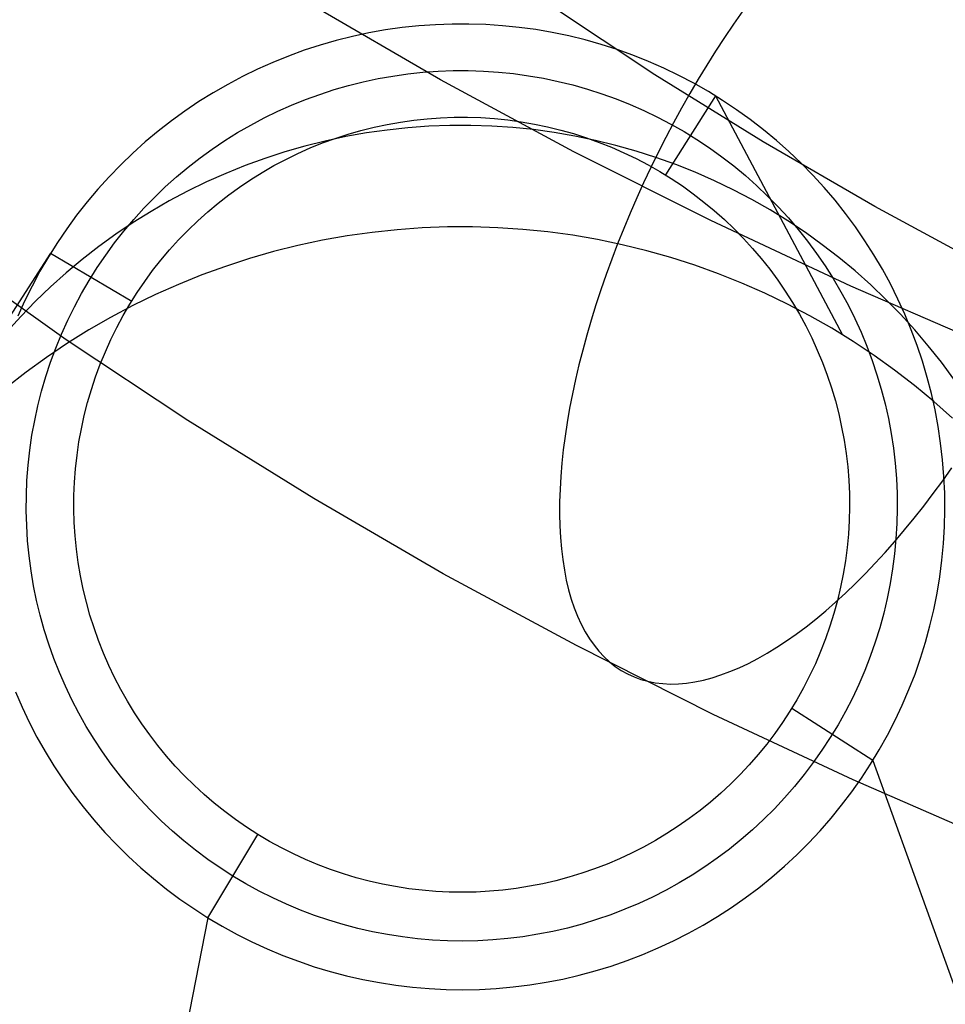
# Model space of a CAD drawing. Header units: millimetres. Extents: x 119 to 175.9, y -203.1 to -153.8.
# Tile 29 of 256: x 130.1 to 132, y -197.6 to -195.6. Entities that reach past the tile are written whole.
import ezdxf

# ---------------------------------------------------------------- set-up
doc = ezdxf.new("R2010")
doc.units = ezdxf.units.MM
doc.header["$MEASUREMENT"] = 0
doc.layers.add('Layer 01', color=5, linetype='Continuous', true_color=0x0000ff)

msp = doc.modelspace()

# ---------------------------------------------------------------- linework, layer by layer
at = {"layer": 'Layer 01'}
for p, q in [((130.9299, -195.6866, 22.1323), (130.6659, -195.5337, 22.294)), ((131.3657, -195.6764, 24.1549), (131.1519, -195.5342, 24.3052)), ((131.545, -195.5465, 21.9499), (131.5263, -195.5734, 21.9401)), ((130.9194, -195.5745, -9.4626), (130.8853, -195.5769, -9.4626)), ((130.9535, -195.5732, -9.4626), (130.9194, -195.5745, -9.4626)), ((130.9876, -195.5731, -9.4626), (130.9535, -195.5732, -9.4626)), ((131.0218, -195.5742, -9.4626), (130.9876, -195.5731, -9.4626)), ((131.0558, -195.5765, -9.4626), (131.0218, -195.5742, -9.4626)), ((131.5263, -195.5734, 21.9401), (131.5079, -195.6007, 21.9314)), ((130.7839, -195.5913, -9.4629), (130.7505, -195.5984, -9.4631)), ((130.8176, -195.5853, -9.4628), (130.7839, -195.5913, -9.4629)), ((130.8514, -195.5805, -9.4627), (130.8176, -195.5853, -9.4628)), ((130.8853, -195.5769, -9.4626), (130.8514, -195.5805, -9.4627)), ((131.0898, -195.58, -9.4627), (131.0558, -195.5765, -9.4626)), ((131.1236, -195.5846, -9.4628), (131.0898, -195.58, -9.4627)), ((131.1573, -195.5905, -9.4629), (131.1236, -195.5846, -9.4628)), ((131.1907, -195.5974, -9.4631), (131.1573, -195.5905, -9.4629)), ((130.7174, -195.6067, -9.4633), (130.6846, -195.6162, -9.4635)), ((130.7505, -195.5984, -9.4631), (130.7174, -195.6067, -9.4633)), ((131.2239, -195.6056, -9.4633), (131.1907, -195.5974, -9.4631)), ((131.2567, -195.6149, -9.4635), (131.2239, -195.6056, -9.4633)), ((131.2892, -195.6253, -9.4637), (131.2567, -195.6149, -9.4635)), ((131.5079, -195.6007, 21.9314), (131.4897, -195.6286, 21.9236)), ((130.6521, -195.6267, -9.4637), (130.6201, -195.6384, -9.464)), ((130.6846, -195.6162, -9.4635), (130.6521, -195.6267, -9.4637)), ((131.3214, -195.6368, -9.4639), (131.2892, -195.6253, -9.4637)), ((131.4897, -195.6286, 21.9236), (131.4719, -195.657, 21.917)), ((130.5884, -195.6512, -9.4642), (130.5572, -195.6651, -9.4645)), ((130.6201, -195.6384, -9.464), (130.5884, -195.6512, -9.4642)), ((131.3531, -195.6495, -9.4642), (131.3214, -195.6368, -9.4639)), ((131.3843, -195.6632, -9.4645), (131.3531, -195.6495, -9.4642)), ((130.5572, -195.6651, -9.4645), (130.5265, -195.6801, -9.4649)), ((130.8329, -195.6791, -9.5632), (130.8634, -195.6747, -9.5631)), ((130.8634, -195.6747, -9.5631), (130.894, -195.6715, -9.5631)), ((130.894, -195.6715, -9.5631), (130.9246, -195.6692, -9.563)), ((130.9246, -195.6692, -9.563), (130.9554, -195.6681, -9.563)), ((130.9554, -195.6681, -9.563), (130.9862, -195.668, -9.563)), ((130.9862, -195.668, -9.563), (131.0169, -195.669, -9.563)), ((131.0169, -195.669, -9.563), (131.0476, -195.6711, -9.5631)), ((131.0476, -195.6711, -9.5631), (131.0783, -195.6742, -9.5631)), ((131.0783, -195.6742, -9.5631), (131.1087, -195.6784, -9.5632)), ((131.4151, -195.678, -9.4648), (131.3843, -195.6632, -9.4645)), ((131.4719, -195.657, 21.917), (131.4544, -195.6857, 21.9113)), ((130.5265, -195.6801, -9.4649), (130.4964, -195.6961, -9.4652)), ((130.7426, -195.6983, -9.5636), (130.7725, -195.6909, -9.5635)), ((130.7725, -195.6909, -9.5635), (130.8026, -195.6844, -9.5633)), ((130.8026, -195.6844, -9.5633), (130.8329, -195.6791, -9.5632)), ((131.2013, -195.8333, 21.9773), (130.9299, -195.6866, 22.1323)), ((131.1087, -195.6784, -9.5632), (131.1391, -195.6837, -9.5633)), ((131.1391, -195.6837, -9.5633), (131.1692, -195.69, -9.5635)), ((131.1692, -195.69, -9.5635), (131.1991, -195.6973, -9.5636)), ((131.5864, -195.8134, 24.0101), (131.3657, -195.6764, 24.1549)), ((131.4453, -195.6939, -9.4652), (131.4151, -195.678, -9.4648)), ((131.4544, -195.6857, 21.9113), (131.4373, -195.7149, 21.9068)), ((131.475, -195.7108, -9.4655), (131.4453, -195.6939, -9.4652)), ((130.4668, -195.7131, -9.4656), (130.4378, -195.7312, -9.466)), ((130.4964, -195.6961, -9.4652), (130.4668, -195.7131, -9.4656)), ((130.6838, -195.7164, -9.564), (130.7131, -195.7068, -9.5638)), ((130.7131, -195.7068, -9.5638), (130.7426, -195.6983, -9.5636)), ((131.1991, -195.6973, -9.5636), (131.2287, -195.7057, -9.5638)), ((131.2287, -195.7057, -9.5638), (131.258, -195.715, -9.564)), ((131.258, -195.715, -9.564), (131.287, -195.7254, -9.5642)), ((131.4373, -195.7149, 21.9068), (131.4205, -195.7445, 21.9033)), ((131.504, -195.7287, -9.4659), (131.475, -195.7108, -9.4655)), ((130.4378, -195.7312, -9.466), (130.4095, -195.7503, -9.4664)), ((130.6263, -195.7384, -9.5645), (130.6549, -195.7269, -9.5643)), ((130.6549, -195.7269, -9.5643), (130.6838, -195.7164, -9.564)), ((131.287, -195.7254, -9.5642), (131.3156, -195.7368, -9.5645)), ((131.4896, -195.7196, -9.4657), (131.3876, -195.8806, -9.666)), ((131.4896, -195.7196, -9.4657), (131.748, -196.2061, 32.4373)), ((131.5324, -195.7477, -9.4663), (131.504, -195.7287, -9.4659)), ((130.4095, -195.7503, -9.4664), (130.3818, -195.7703, -9.4668)), ((130.5706, -195.7644, -9.5651), (130.5982, -195.7509, -9.5648)), ((130.5982, -195.7509, -9.5648), (130.6263, -195.7384, -9.5645)), ((131.3156, -195.7368, -9.5645), (131.3437, -195.7492, -9.5647)), ((131.3437, -195.7492, -9.5647), (131.3714, -195.7626, -9.565)), ((131.4205, -195.7445, 21.9033), (131.4042, -195.7744, 21.9008)), ((131.5602, -195.7676, -9.4668), (131.5324, -195.7477, -9.4663)), ((130.3818, -195.7703, -9.4668), (130.3549, -195.7913, -9.4673)), ((130.5434, -195.7789, -9.5654), (130.5706, -195.7644, -9.5651)), ((130.8212, -195.7776, -9.6637), (130.8482, -195.7728, -9.6636)), ((130.8482, -195.7728, -9.6636), (130.8753, -195.7689, -9.6636)), ((130.8753, -195.7689, -9.6636), (130.9026, -195.766, -9.6635)), ((130.9026, -195.766, -9.6635), (130.9299, -195.764, -9.6635)), ((130.9299, -195.764, -9.6635), (130.9573, -195.763, -9.6634)), ((130.9573, -195.763, -9.6634), (130.9847, -195.763, -9.6634)), ((130.9847, -195.763, -9.6634), (131.0121, -195.7638, -9.6635)), ((131.0121, -195.7638, -9.6635), (131.0394, -195.7657, -9.6635)), ((131.0394, -195.7657, -9.6635), (131.0667, -195.7685, -9.6636)), ((131.0667, -195.7685, -9.6636), (131.0939, -195.7722, -9.6636)), ((131.0939, -195.7722, -9.6636), (131.1209, -195.7769, -9.6637)), ((131.3714, -195.7626, -9.565), (131.3987, -195.7769, -9.5653)), ((131.4042, -195.7744, 21.9008), (131.3883, -195.8045, 21.8994)), ((131.5872, -195.7884, -9.4672), (131.5602, -195.7676, -9.4668)), ((130.3549, -195.7913, -9.4673), (130.3287, -195.8132, -9.4677)), ((130.4906, -195.8105, -9.5661), (130.5167, -195.7942, -9.5657)), ((130.5167, -195.7942, -9.5657), (130.5434, -195.7789, -9.5654)), ((130.7787, -195.795, 11.4894), (130.7367, -195.8024, 11.4892)), ((130.7415, -195.7975, -9.6642), (130.7678, -195.7899, -9.664)), ((130.7678, -195.7899, -9.664), (130.7944, -195.7833, -9.6639)), ((130.821, -195.789, 11.4895), (130.7787, -195.795, 11.4894)), ((130.7944, -195.7833, -9.6639), (130.8212, -195.7776, -9.6637)), ((130.8634, -195.7844, 11.4896), (130.821, -195.789, 11.4895)), ((130.906, -195.7814, 11.4897), (130.8634, -195.7844, 11.4896)), ((130.9487, -195.7798, 11.4897), (130.906, -195.7814, 11.4897)), ((130.9913, -195.7797, 11.4897), (130.9487, -195.7798, 11.4897)), ((131.034, -195.7811, 11.4897), (130.9913, -195.7797, 11.4897)), ((131.0766, -195.7839, 11.4896), (131.034, -195.7811, 11.4897)), ((131.119, -195.7883, 11.4895), (131.0766, -195.7839, 11.4896)), ((131.1613, -195.7941, 11.4894), (131.119, -195.7883, 11.4895)), ((131.1209, -195.7769, -9.6637), (131.1477, -195.7825, -9.6639)), ((131.1477, -195.7825, -9.6639), (131.1743, -195.789, -9.664)), ((131.2034, -195.8014, 11.4893), (131.1613, -195.7941, 11.4894)), ((131.1743, -195.789, -9.664), (131.2007, -195.7964, -9.6642)), ((131.3987, -195.7769, -9.5653), (131.4254, -195.7921, -9.5657)), ((131.4254, -195.7921, -9.5657), (131.4516, -195.8083, -9.566)), ((131.6135, -195.8102, -9.4677), (131.5872, -195.7884, -9.4672)), ((130.3287, -195.8132, -9.4677), (130.3033, -195.836, -9.4682)), ((130.4651, -195.8277, -9.5664), (130.4906, -195.8105, -9.5661)), ((130.695, -195.8114, 11.489), (130.6536, -195.8217, 11.4888)), ((130.6643, -195.8256, -9.6648), (130.6897, -195.8154, -9.6646)), ((130.6897, -195.8154, -9.6646), (130.7154, -195.806, -9.6644)), ((130.7367, -195.8024, 11.4892), (130.695, -195.8114, 11.489)), ((130.7154, -195.806, -9.6644), (130.7415, -195.7975, -9.6642)), ((131.2007, -195.7964, -9.6642), (131.2268, -195.8048, -9.6643)), ((131.2452, -195.8101, 11.4891), (131.2034, -195.8014, 11.4893)), ((131.2268, -195.8048, -9.6643), (131.2526, -195.8141, -9.6645)), ((131.2866, -195.8203, 11.4889), (131.2452, -195.8101, 11.4891)), ((131.2526, -195.8141, -9.6645), (131.278, -195.8242, -9.6648)), ((131.3883, -195.8045, 21.8994), (131.3728, -195.835, 21.8991)), ((131.4516, -195.8083, -9.566), (131.4772, -195.8254, -9.5664)), ((131.8137, -195.9451, 23.8708), (131.5864, -195.8134, 24.0101)), ((131.639, -195.8329, -9.4682), (131.6135, -195.8102, -9.4677)), ((130.4402, -195.8458, -9.5668), (130.4651, -195.8277, -9.5664)), ((130.6126, -195.8335, 11.4886), (130.572, -195.8467, 11.4883)), ((130.6536, -195.8217, 11.4888), (130.6126, -195.8335, 11.4886)), ((130.6392, -195.8368, -9.665), (130.6643, -195.8256, -9.6648)), ((131.4798, -195.9735, 21.8291), (131.2013, -195.8333, 21.9773)), ((131.278, -195.8242, -9.6648), (131.3031, -195.8353, -9.665)), ((131.3277, -195.8319, 11.4886), (131.2866, -195.8203, 11.4889)), ((131.3031, -195.8353, -9.665), (131.3278, -195.8471, -9.6653)), ((131.3683, -195.8449, 11.4883), (131.3277, -195.8319, 11.4886)), ((131.3728, -195.835, 21.8991), (131.3578, -195.8656, 21.8999)), ((131.4772, -195.8254, -9.5664), (131.5022, -195.8433, -9.5668)), ((131.6637, -195.8564, -9.4687), (131.639, -195.8329, -9.4682)), ((130.3033, -195.836, -9.4682), (130.2787, -195.8596, -9.4687)), ((130.4159, -195.8647, -9.5672), (130.4402, -195.8458, -9.5668)), ((130.572, -195.8467, 11.4883), (130.5319, -195.8613, 11.488)), ((130.5904, -195.8616, -9.6656), (130.6146, -195.8488, -9.6653)), ((130.6146, -195.8488, -9.6653), (130.6392, -195.8368, -9.665)), ((131.3278, -195.8471, -9.6653), (131.3521, -195.8599, -9.6655)), ((131.4085, -195.8593, 11.488), (131.3683, -195.8449, 11.4883)), ((131.5022, -195.8433, -9.5668), (131.5266, -195.8621, -9.5672)), ((130.2787, -195.8596, -9.4687), (130.2549, -195.8841, -9.4693)), ((130.3923, -195.8844, -9.5677), (130.4159, -195.8647, -9.5672)), ((130.5319, -195.8613, 11.488), (130.4923, -195.8773, 11.4876)), ((130.5434, -195.8898, -9.6662), (130.5667, -195.8753, -9.6659)), ((130.5667, -195.8753, -9.6659), (130.5904, -195.8616, -9.6656)), ((131.3578, -195.8656, 21.8999), (131.3432, -195.8964, 21.9017)), ((131.3521, -195.8599, -9.6655), (131.3759, -195.8735, -9.6658)), ((131.3759, -195.8735, -9.6658), (131.3992, -195.8879, -9.6661)), ((131.4481, -195.8751, 11.4877), (131.4085, -195.8593, 11.488)), ((131.4872, -195.8923, 11.4873), (131.4481, -195.8751, 11.4877)), ((131.5266, -195.8621, -9.5672), (131.5503, -195.8817, -9.5676)), ((131.6876, -195.8808, -9.4692), (131.6637, -195.8564, -9.4687)), ((130.2549, -195.8841, -9.4693), (130.232, -195.9095, -9.4698)), ((130.3694, -195.9049, -9.5681), (130.3923, -195.8844, -9.5677)), ((130.4533, -195.8947, 11.4872), (130.4149, -195.9134, 11.4868)), ((130.4923, -195.8773, 11.4876), (130.4533, -195.8947, 11.4872)), ((130.5207, -195.9051, -9.6665), (130.5434, -195.8898, -9.6662)), ((131.3992, -195.8879, -9.6661), (131.422, -195.903, -9.6665)), ((131.5257, -195.9108, 11.4869), (131.4872, -195.8923, 11.4873)), ((131.5503, -195.8817, -9.5676), (131.5733, -195.9022, -9.5681)), ((131.7107, -195.906, -9.4697), (131.6876, -195.8808, -9.4692)), ((130.232, -195.9095, -9.4698), (130.21, -195.9356, -9.4704)), ((130.3472, -195.9263, -9.5686), (130.3694, -195.9049, -9.5681)), ((130.4149, -195.9134, 11.4868), (130.3773, -195.9334, 11.4864)), ((130.4985, -195.9212, -9.6669), (130.5207, -195.9051, -9.6665)), ((131.3432, -195.8964, 21.9017), (131.3292, -195.9274, 21.9046)), ((131.422, -195.903, -9.6665), (131.4443, -195.919, -9.6668)), ((131.5634, -195.9307, 11.4865), (131.5257, -195.9108, 11.4869)), ((131.5733, -195.9022, -9.5681), (131.5956, -195.9234, -9.5685)), ((131.7328, -195.932, -9.4703), (131.7107, -195.906, -9.4697)), ((130.21, -195.9356, -9.4704), (130.1889, -195.9624, -9.471)), ((130.3258, -195.9484, -9.569), (130.3472, -195.9263, -9.5686)), ((130.3773, -195.9334, 11.4864), (130.3403, -195.9547, 11.486)), ((130.4769, -195.938, -9.6672), (130.4985, -195.9212, -9.6669)), ((131.3292, -195.9274, 21.9046), (131.3156, -195.9585, 21.9086)), ((131.4443, -195.919, -9.6668), (131.466, -195.9358, -9.6672)), ((131.466, -195.9358, -9.6672), (131.4871, -195.9532, -9.6675)), ((131.6005, -195.9518, 11.486), (131.5634, -195.9307, 11.4865)), ((131.5956, -195.9234, -9.5685), (131.6171, -195.9454, -9.569)), ((131.754, -195.9588, -9.4709), (131.7328, -195.932, -9.4703)), ((130.3403, -195.9547, 11.486), (130.3041, -195.9773, 11.4855)), ((130.3051, -195.9712, -9.5695), (130.3258, -195.9484, -9.569)), ((130.4355, -195.9739, -9.668), (130.4559, -195.9556, -9.6676)), ((130.4559, -195.9556, -9.6676), (130.4769, -195.938, -9.6672)), ((131.4871, -195.9532, -9.6675), (131.5075, -195.9715, -9.6679)), ((131.6368, -195.9742, 11.4855), (131.6005, -195.9518, 11.486)), ((131.6171, -195.9454, -9.569), (131.6378, -195.9681, -9.5695)), ((132.0475, -196.0715, 23.7373), (131.8137, -195.9451, 23.8708)), ((130.1889, -195.9624, -9.471), (130.1688, -195.99, -9.4716)), ((130.2853, -195.9947, -9.5701), (130.3051, -195.9712, -9.5695)), ((130.4157, -195.9929, -9.6684), (130.4355, -195.9739, -9.668)), ((131.3156, -195.9585, 21.9086), (131.3026, -195.9897, 21.9136)), ((131.7651, -196.107, 21.6879), (131.4798, -195.9735, 21.8291)), ((131.5075, -195.9715, -9.6679), (131.5274, -195.9904, -9.6683)), ((131.6724, -195.9979, 11.485), (131.6368, -195.9742, 11.4855)), ((131.6378, -195.9681, -9.5695), (131.6578, -195.9915, -9.57)), ((131.7743, -195.9863, -9.4715), (131.754, -195.9588, -9.4709)), ((130.1688, -195.99, -9.4716), (130.1496, -196.0182, -9.4722)), ((130.2663, -196.0189, -9.5706), (130.2853, -195.9947, -9.5701)), ((130.3041, -195.9773, 11.4855), (130.2687, -196.0011, 11.485)), ((130.3966, -196.0126, -9.6688), (130.4157, -195.9929, -9.6684)), ((130.8416, -195.992, 32.4419), (130.7906, -195.9974, 32.4418)), ((130.8926, -195.9883, 32.442), (130.8416, -195.992, 32.4419)), ((130.9438, -195.9864, 32.442), (130.8926, -195.9883, 32.442)), ((130.995, -195.9863, 32.442), (130.9438, -195.9864, 32.442)), ((131.0462, -195.9879, 32.442), (130.995, -195.9863, 32.442)), ((131.0973, -195.9914, 32.4419), (131.0462, -195.9879, 32.442)), ((131.1483, -195.9966, 32.4418), (131.0973, -195.9914, 32.4419)), ((131.3026, -195.9897, 21.9136), (131.2901, -196.0209, 21.9197)), ((131.5274, -195.9904, -9.6683), (131.5465, -196.0099, -9.6688)), ((131.6578, -195.9915, -9.57), (131.6769, -196.0156, -9.5705)), ((131.7936, -196.0144, -9.4721), (131.7743, -195.9863, -9.4715)), ((130.2687, -196.0011, 11.485), (130.2341, -196.0262, 11.4844)), ((130.3782, -196.0329, -9.6693), (130.3966, -196.0126, -9.6688)), ((130.6895, -196.0136, 32.4414), (130.6394, -196.0243, 32.4412)), ((130.7399, -196.0046, 32.4416), (130.6895, -196.0136, 32.4414)), ((130.7906, -195.9974, 32.4418), (130.7399, -196.0046, 32.4416)), ((131.199, -196.0035, 32.4416), (131.1483, -195.9966, 32.4418)), ((131.2495, -196.0123, 32.4415), (131.199, -196.0035, 32.4416)), ((131.2996, -196.0227, 32.4412), (131.2495, -196.0123, 32.4415)), ((131.5465, -196.0099, -9.6688), (131.565, -196.0302, -9.6692)), ((131.707, -196.0228, 11.4845), (131.6724, -195.9979, 11.485)), ((131.6769, -196.0156, -9.5705), (131.6952, -196.0404, -9.571)), ((131.8119, -196.0432, -9.4727), (131.7936, -196.0144, -9.4721)), ((130.1496, -196.0182, -9.4722), (130.1314, -196.0471, -9.4728)), ((130.2341, -196.0262, 11.4844), (130.2004, -196.0524, 11.4838)), ((130.2481, -196.0437, -9.5711), (130.2663, -196.0189, -9.5706)), ((130.3606, -196.0539, -9.6697), (130.3782, -196.0329, -9.6693)), ((130.6394, -196.0243, 32.4412), (130.5897, -196.0367, 32.4409)), ((131.2901, -196.0209, 21.9197), (131.2782, -196.0521, 21.9268)), ((131.3494, -196.035, 32.441), (131.2996, -196.0227, 32.4412)), ((131.3987, -196.0489, 32.4407), (131.3494, -196.035, 32.441)), ((131.565, -196.0302, -9.6692), (131.5828, -196.051, -9.6697)), ((131.7408, -196.0488, 11.4839), (131.707, -196.0228, 11.4845)), ((130.1358, -196.0398, -9.4726), (129.7174, -196.6863, 32.4269)), ((130.1677, -196.2161, 23.5969), (129.9281, -196.0455, 23.7772)), ((130.1314, -196.0471, -9.4728), (130.1142, -196.0766, -9.4734)), ((130.1358, -196.0398, -9.4726), (130.301, -196.1375, -9.6715)), ((130.2004, -196.0524, 11.4838), (130.1677, -196.0798, 11.4833)), ((130.2308, -196.0692, -9.5717), (130.2481, -196.0437, -9.5711)), ((130.3436, -196.0754, -9.6702), (130.3606, -196.0539, -9.6697)), ((130.5405, -196.0509, 32.4406), (130.4918, -196.0667, 32.4403)), ((130.5897, -196.0367, 32.4409), (130.5405, -196.0509, 32.4406)), ((131.2782, -196.0521, 21.9268), (131.2669, -196.0832, 21.9349)), ((131.4474, -196.0645, 32.4403), (131.3987, -196.0489, 32.4407)), ((131.5828, -196.051, -9.6697), (131.5998, -196.0725, -9.6701)), ((131.6952, -196.0404, -9.571), (131.7126, -196.0658, -9.5716)), ((131.7737, -196.0761, 11.4833), (131.7408, -196.0488, 11.4839)), ((131.8292, -196.0726, -9.4733), (131.8119, -196.0432, -9.4727)), ((130.2144, -196.0952, -9.5722), (130.2308, -196.0692, -9.5717)), ((130.3275, -196.0975, -9.6707), (130.3436, -196.0754, -9.6702)), ((130.4918, -196.0667, 32.4403), (130.4437, -196.0842, 32.4399)), ((131.4956, -196.0818, 32.44), (131.4474, -196.0645, 32.4403)), ((131.5998, -196.0725, -9.6701), (131.6161, -196.0945, -9.6706)), ((131.7126, -196.0658, -9.5716), (131.7291, -196.0917, -9.5721)), ((131.8056, -196.1044, 11.4827), (131.7737, -196.0761, 11.4833)), ((131.8455, -196.1026, -9.474), (131.8292, -196.0726, -9.4733)), ((130.1142, -196.0766, -9.4734), (130.0981, -196.1067, -9.4741)), ((130.1677, -196.0798, 11.4833), (130.1359, -196.1083, 11.4826)), ((130.199, -196.1218, -9.5728), (130.2144, -196.0952, -9.5722)), ((130.4437, -196.0842, 32.4399), (130.3962, -196.1034, 32.4395)), ((131.2669, -196.0832, 21.9349), (131.2561, -196.1143, 21.9441)), ((131.5432, -196.1008, 32.4395), (131.4956, -196.0818, 32.44)), ((131.6161, -196.0945, -9.6706), (131.6316, -196.1171, -9.6711)), ((131.7291, -196.0917, -9.5721), (131.7447, -196.1183, -9.5727)), ((130.0981, -196.1067, -9.4741), (130.083, -196.1373, -9.4747)), ((130.1359, -196.1083, 11.4826), (130.1052, -196.1378, 11.482)), ((130.3121, -196.1202, -9.6711), (130.3275, -196.0975, -9.6707)), ((130.3962, -196.1034, 32.4395), (130.3494, -196.1243, 32.439)), ((131.2561, -196.1143, 21.9441), (131.246, -196.1453, 21.9543)), ((131.5901, -196.1214, 32.4391), (131.5432, -196.1008, 32.4395)), ((132.0569, -196.2338, 21.5538), (131.7651, -196.107, 21.6879)), ((131.8365, -196.1339, 11.4821), (131.8056, -196.1044, 11.4827)), ((131.8607, -196.1332, -9.4747), (131.8455, -196.1026, -9.474)), ((130.1844, -196.1489, -9.5734), (130.199, -196.1218, -9.5728)), ((130.2975, -196.1434, -9.6716), (130.3121, -196.1202, -9.6711)), ((130.3494, -196.1243, 32.439), (130.3034, -196.1467, 32.4386)), ((131.6362, -196.1436, 32.4386), (131.5901, -196.1214, 32.4391)), ((131.6316, -196.1171, -9.6711), (131.6463, -196.1403, -9.6716)), ((131.7447, -196.1183, -9.5727), (131.7594, -196.1453, -9.5733)), ((131.8663, -196.1643, 11.4814), (131.8365, -196.1339, 11.4821)), ((131.8749, -196.1643, -9.4753), (131.8607, -196.1332, -9.4747)), ((130.083, -196.1373, -9.4747), (130.069, -196.1684, -9.4754)), ((130.1052, -196.1378, 11.482), (130.0755, -196.1685, 11.4813)), ((130.1708, -196.1765, -9.574), (130.1844, -196.1489, -9.5734)), ((130.3034, -196.1467, 32.4386), (130.2581, -196.1707, 32.438)), ((130.2837, -196.1671, -9.6722), (130.2975, -196.1434, -9.6716)), ((131.246, -196.1453, 21.9543), (131.2364, -196.1761, 21.9655)), ((131.6816, -196.1674, 32.4381), (131.6362, -196.1436, 32.4386)), ((131.6463, -196.1403, -9.6716), (131.6602, -196.1639, -9.6721)), ((131.7594, -196.1453, -9.5733), (131.7731, -196.1728, -9.5739)), ((130.0755, -196.1685, 11.4813), (130.0468, -196.2001, 11.4807)), ((130.2581, -196.1707, 32.438), (130.2138, -196.1963, 32.4375)), ((130.2707, -196.1912, -9.6727), (130.2837, -196.1671, -9.6722)), ((131.2364, -196.1761, 21.9655), (131.2275, -196.2067, 21.9777)), ((131.6602, -196.1639, -9.6721), (131.6733, -196.188, -9.6726)), ((131.7261, -196.1928, 32.4376), (131.6816, -196.1674, 32.4381)), ((131.7731, -196.1728, -9.5739), (131.7859, -196.2008, -9.5745)), ((131.8951, -196.1959, 11.4807), (131.8663, -196.1643, 11.4814)), ((131.888, -196.1958, -9.476), (131.8749, -196.1643, -9.4753)), ((130.1582, -196.2046, -9.5746), (130.1708, -196.1765, -9.574)), ((130.2138, -196.1963, 32.4375), (130.1703, -196.2234, 32.4369)), ((130.2586, -196.2158, -9.6732), (130.2707, -196.1912, -9.6727)), ((131.6733, -196.188, -9.6726), (131.6855, -196.2125, -9.6731)), ((131.7696, -196.2197, 32.437), (131.7261, -196.1928, 32.4376)), ((131.8999, -196.2278, -9.4767), (131.888, -196.1958, -9.476)), ((131.9228, -196.2283, 11.48), (131.8951, -196.1959, 11.4807)), ((130.1465, -196.2331, -9.5752), (130.1582, -196.2046, -9.5746)), ((130.4156, -196.3809, 23.4227), (130.1677, -196.2161, 23.5969)), ((130.2474, -196.2408, -9.6738), (130.2586, -196.2158, -9.6732)), ((131.2275, -196.2067, 21.9777), (131.2192, -196.2371, 21.9909)), ((131.6855, -196.2125, -9.6731), (131.6968, -196.2374, -9.6737)), ((131.7859, -196.2008, -9.5745), (131.7976, -196.2293, -9.5751)), ((130.1703, -196.2234, 32.4369), (130.1278, -196.252, 32.4363)), ((130.1359, -196.2619, -9.5758), (130.1465, -196.2331, -9.5752)), ((131.8123, -196.2481, 32.4364), (131.7696, -196.2197, 32.437)), ((131.7976, -196.2293, -9.5751), (131.8084, -196.2581, -9.5757)), ((131.9108, -196.2601, -9.4774), (131.8999, -196.2278, -9.4767)), ((131.9493, -196.2618, 11.4793), (131.9228, -196.2283, 11.48)), ((130.1278, -196.252, 32.4363), (130.0864, -196.282, 32.4356)), ((130.237, -196.2661, -9.6743), (130.2474, -196.2408, -9.6738)), ((131.2192, -196.2371, 21.9909), (131.2116, -196.2672, 22.005)), ((131.6968, -196.2374, -9.6737), (131.7073, -196.2627, -9.6742)), ((131.8539, -196.278, 32.4357), (131.8123, -196.2481, 32.4364)), ((130.1262, -196.2912, -9.5765), (130.1359, -196.2619, -9.5758)), ((130.2275, -196.2918, -9.6749), (130.237, -196.2661, -9.6743)), ((131.2116, -196.2672, 22.005), (131.2046, -196.2971, 22.0201)), ((131.7073, -196.2627, -9.6742), (131.7169, -196.2884, -9.6748)), ((131.8084, -196.2581, -9.5757), (131.8182, -196.2873, -9.5764)), ((131.9205, -196.2929, -9.4781), (131.9108, -196.2601, -9.4774)), ((131.9746, -196.2961, 11.4786), (131.9493, -196.2618, 11.4793)), ((130.0864, -196.282, 32.4356), (130.0459, -196.3135, 32.435)), ((130.1176, -196.3207, -9.5771), (130.1262, -196.2912, -9.5765)), ((130.2189, -196.3178, -9.6754), (130.2275, -196.2918, -9.6749)), ((131.7169, -196.2884, -9.6748), (131.7257, -196.3144, -9.6753)), ((131.8182, -196.2873, -9.5764), (131.827, -196.3167, -9.577)), ((131.8944, -196.3092, 32.435), (131.8539, -196.278, 32.4357)), ((131.9291, -196.3259, -9.4788), (131.9205, -196.2929, -9.4781)), ((131.2046, -196.2971, 22.0201), (131.1982, -196.3266, 22.0361)), ((131.7257, -196.3144, -9.6753), (131.7335, -196.3406, -9.6759)), ((131.827, -196.3167, -9.577), (131.8347, -196.3465, -9.5776)), ((131.9338, -196.3419, 32.4343), (131.8944, -196.3092, 32.435)), ((130.11, -196.3505, -9.5777), (130.1176, -196.3207, -9.5771)), ((130.2112, -196.3441, -9.676), (130.2189, -196.3178, -9.6754)), ((131.1982, -196.3266, 22.0361), (131.1926, -196.3557, 22.053)), ((131.9365, -196.3592, -9.4795), (131.9291, -196.3259, -9.4788)), ((130.1035, -196.3806, -9.5784), (130.11, -196.3505, -9.5777)), ((130.2045, -196.3707, -9.6766), (130.2112, -196.3441, -9.676)), ((131.1926, -196.3557, 22.053), (131.1876, -196.3844, 22.0708)), ((131.7335, -196.3406, -9.6759), (131.7403, -196.3672, -9.6765)), ((131.8347, -196.3465, -9.5776), (131.8414, -196.3766, -9.5783)), ((131.9721, -196.3759, 32.4336), (131.9338, -196.3419, 32.4343)), ((130.1986, -196.3975, -9.6771), (130.2045, -196.3707, -9.6766)), ((131.7403, -196.3672, -9.6765), (131.7463, -196.3939, -9.6771)), ((131.8414, -196.3766, -9.5783), (131.8471, -196.4068, -9.579)), ((131.9428, -196.3928, -9.4803), (131.9365, -196.3592, -9.4795)), ((130.0979, -196.4108, -9.579), (130.1035, -196.3806, -9.5784)), ((130.6716, -196.5398, 23.2547), (130.4156, -196.3809, 23.4227)), ((131.1876, -196.3844, 22.0708), (131.1833, -196.4127, 22.0894)), ((131.7463, -196.3939, -9.6771), (131.7513, -196.4208, -9.6776)), ((131.9479, -196.4265, -9.481), (131.9428, -196.3928, -9.4803)), ((130.0935, -196.4413, -9.5797), (130.0979, -196.4108, -9.579)), ((130.1937, -196.4244, -9.6777), (130.1986, -196.3975, -9.6771)), ((131.1833, -196.4127, 22.0894), (131.1797, -196.4405, 22.1089)), ((131.8471, -196.4068, -9.579), (131.8516, -196.4372, -9.5796)), ((130.1898, -196.4515, -9.6783), (130.1937, -196.4244, -9.6777)), ((131.7513, -196.4208, -9.6776), (131.7554, -196.4479, -9.6782)), ((131.9518, -196.4604, -9.4817), (131.9479, -196.4265, -9.481)), ((130.0901, -196.4719, -9.5804), (130.0935, -196.4413, -9.5797)), ((130.1867, -196.4788, -9.6789), (130.1898, -196.4515, -9.6783)), ((131.1797, -196.4405, 22.1089), (131.1767, -196.4678, 22.1292)), ((131.7554, -196.4479, -9.6782), (131.7586, -196.4751, -9.6788)), ((131.8516, -196.4372, -9.5796), (131.8552, -196.4678, -9.5803)), ((130.0878, -196.5025, -9.581), (130.0901, -196.4719, -9.5804)), ((131.1767, -196.4678, 22.1292), (131.1745, -196.4945, 22.1503)), ((131.7586, -196.4751, -9.6788), (131.7608, -196.5024, -9.6794)), ((131.8552, -196.4678, -9.5803), (131.8577, -196.4985, -9.5809)), ((131.9545, -196.4945, -9.4825), (131.9518, -196.4604, -9.4817)), ((131.952, -196.5034, 23.6198), (131.9708, -196.4769, 23.6301)), ((130.1847, -196.5061, -9.6795), (130.1867, -196.4788, -9.6789)), ((131.1745, -196.4945, 22.1503), (131.173, -196.5207, 22.1722)), ((131.9561, -196.5286, -9.4832), (131.9545, -196.4945, -9.4825)), ((130.0865, -196.5333, -9.5817), (130.0878, -196.5025, -9.581)), ((130.1835, -196.5335, -9.6801), (130.1847, -196.5061, -9.6795)), ((131.7608, -196.5024, -9.6794), (131.762, -196.5298, -9.68)), ((131.8577, -196.4985, -9.5809), (131.8591, -196.5292, -9.5816)), ((131.9329, -196.5294, 23.6086), (131.952, -196.5034, 23.6198)), ((130.0863, -196.5641, -9.5823), (130.0865, -196.5333, -9.5817)), ((130.1834, -196.5609, -9.6807), (130.1835, -196.5335, -9.6801)), ((131.173, -196.5207, 22.1722), (131.1721, -196.5462, 22.1948)), ((131.762, -196.5298, -9.68), (131.7623, -196.5572, -9.6806)), ((131.8591, -196.5292, -9.5816), (131.8594, -196.56, -9.5823)), ((131.9136, -196.5548, 23.5963), (131.9329, -196.5294, 23.6086)), ((131.9565, -196.5627, -9.4839), (131.9561, -196.5286, -9.4832)), ((130.9353, -196.6926, 23.0931), (130.6716, -196.5398, 23.2547)), ((131.1721, -196.5462, 22.1948), (131.172, -196.5712, 22.2181)), ((131.7623, -196.5572, -9.6806), (131.7617, -196.5846, -9.6812)), ((131.8941, -196.5795, 23.583), (131.9136, -196.5548, 23.5963)), ((130.0872, -196.5948, -9.583), (130.0863, -196.5641, -9.5823)), ((130.1841, -196.5882, -9.6813), (130.1834, -196.5609, -9.6807)), ((131.172, -196.5712, 22.2181), (131.1726, -196.5954, 22.2422)), ((131.8594, -196.56, -9.5823), (131.8587, -196.5907, -9.5829)), ((131.9557, -196.5968, -9.4847), (131.9565, -196.5627, -9.4839)), ((130.0891, -196.6255, -9.5837), (130.0872, -196.5948, -9.583)), ((130.1859, -196.6156, -9.6818), (130.1841, -196.5882, -9.6813)), ((131.1726, -196.5954, 22.2422), (131.1738, -196.619, 22.2668)), ((131.7617, -196.5846, -9.6812), (131.7601, -196.612, -9.6818)), ((131.8587, -196.5907, -9.5829), (131.8569, -196.6214, -9.5836)), ((131.8745, -196.6035, 23.5688), (131.8941, -196.5795, 23.583)), ((131.9537, -196.6309, -9.4854), (131.9557, -196.5968, -9.4847)), ((130.1886, -196.6429, -9.6824), (130.1859, -196.6156, -9.6818)), ((131.7601, -196.612, -9.6818), (131.7575, -196.6392, -9.6824)), ((131.8547, -196.6268, 23.5537), (131.8745, -196.6035, 23.5688)), ((130.0921, -196.6561, -9.5843), (130.0891, -196.6255, -9.5837)), ((131.1738, -196.619, 22.2668), (131.1758, -196.6419, 22.2921)), ((131.8347, -196.6494, 23.5376), (131.8547, -196.6268, 23.5537)), ((131.8569, -196.6214, -9.5836), (131.854, -196.6521, -9.5842)), ((131.9505, -196.6649, -9.4861), (131.9537, -196.6309, -9.4854)), ((130.0962, -196.6866, -9.585), (130.0921, -196.6561, -9.5843)), ((130.1922, -196.67, -9.683), (130.1886, -196.6429, -9.6824)), ((131.1758, -196.6419, 22.2921), (131.1784, -196.664, 22.318)), ((131.7575, -196.6392, -9.6824), (131.754, -196.6664, -9.6829)), ((131.8147, -196.6713, 23.5207), (131.8347, -196.6494, 23.5376)), ((131.854, -196.6521, -9.5842), (131.8501, -196.6826, -9.5849)), ((130.1967, -196.697, -9.6836), (130.1922, -196.67, -9.683)), ((131.1784, -196.664, 22.318), (131.1818, -196.6853, 22.3445)), ((131.754, -196.6664, -9.6829), (131.7496, -196.6935, -9.6835)), ((131.7946, -196.6923, 23.5028), (131.8147, -196.6713, 23.5207)), ((131.9461, -196.6988, -9.4869), (131.9505, -196.6649, -9.4861)), ((130.1013, -196.717, -9.5856), (130.0962, -196.6866, -9.585)), ((130.2022, -196.7239, -9.6842), (130.1967, -196.697, -9.6836)), ((131.2065, -196.8391, 22.9382), (130.9353, -196.6926, 23.0931)), ((131.1818, -196.6853, 22.3445), (131.1858, -196.7058, 22.3715)), ((131.7496, -196.6935, -9.6835), (131.7442, -196.7203, -9.6841)), ((131.7745, -196.7126, 23.4841), (131.7946, -196.6923, 23.5028)), ((131.8501, -196.6826, -9.5849), (131.8451, -196.7129, -9.5856)), ((130.1075, -196.7471, -9.5863), (130.1013, -196.717, -9.5856)), ((131.1858, -196.7058, 22.3715), (131.1905, -196.7255, 22.399)), ((131.7543, -196.732, 23.4645), (131.7745, -196.7126, 23.4841)), ((131.8451, -196.7129, -9.5856), (131.8391, -196.7431, -9.5862)), ((131.9406, -196.7324, -9.4876), (131.9461, -196.6988, -9.4869)), ((130.2087, -196.7505, -9.6848), (130.2022, -196.7239, -9.6842)), ((131.1905, -196.7255, 22.399), (131.1959, -196.7443, 22.4269)), ((131.7341, -196.7505, 23.4441), (131.7543, -196.732, 23.4645)), ((131.7442, -196.7203, -9.6841), (131.7379, -196.747, -9.6847)), ((131.9339, -196.7659, -9.4883), (131.9406, -196.7324, -9.4876)), ((130.1147, -196.777, -9.5869), (130.1075, -196.7471, -9.5863)), ((130.216, -196.7769, -9.6853), (130.2087, -196.7505, -9.6848)), ((131.1959, -196.7443, 22.4269), (131.202, -196.7623, 22.4553)), ((131.714, -196.7682, 23.423), (131.7341, -196.7505, 23.4441)), ((131.7379, -196.747, -9.6847), (131.7307, -196.7734, -9.6853)), ((131.8391, -196.7431, -9.5862), (131.832, -196.7731, -9.5869)), ((130.1229, -196.8067, -9.5876), (130.1147, -196.777, -9.5869)), ((130.2243, -196.803, -9.6859), (130.216, -196.7769, -9.6853)), ((131.202, -196.7623, 22.4553), (131.2087, -196.7794, 22.4841)), ((131.6939, -196.7849, 23.4011), (131.714, -196.7682, 23.423)), ((131.7307, -196.7734, -9.6853), (131.7226, -196.7996, -9.6858)), ((131.832, -196.7731, -9.5869), (131.8239, -196.8027, -9.5875)), ((131.9261, -196.7991, -9.489), (131.9339, -196.7659, -9.4883)), ((131.2087, -196.7794, 22.4841), (131.2161, -196.7955, 22.5133)), ((131.2161, -196.7955, 22.5133), (131.2242, -196.8107, 22.5428)), ((131.6738, -196.8008, 23.3784), (131.6939, -196.7849, 23.4011)), ((130.1322, -196.836, -9.5882), (130.1229, -196.8067, -9.5876)), ((130.2334, -196.8289, -9.6865), (130.2243, -196.803, -9.6859)), ((131.2242, -196.8107, 22.5428), (131.2329, -196.825, 22.5726)), ((131.6341, -196.8296, 23.3309), (131.6539, -196.8156, 23.355)), ((131.6539, -196.8156, 23.355), (131.6738, -196.8008, 23.3784)), ((131.7226, -196.7996, -9.6858), (131.7135, -196.8254, -9.6864)), ((131.8239, -196.8027, -9.5875), (131.8147, -196.8321, -9.5881)), ((131.9171, -196.8321, -9.4897), (131.9261, -196.7991, -9.489)), ((130.1425, -196.865, -9.5888), (130.1322, -196.836, -9.5882)), ((130.2435, -196.8544, -9.687), (130.2334, -196.8289, -9.6865)), ((131.2329, -196.825, 22.5726), (131.2422, -196.8383, 22.6026)), ((131.6144, -196.8425, 23.3062), (131.6341, -196.8296, 23.3309)), ((131.7135, -196.8254, -9.6864), (131.7036, -196.851, -9.6869)), ((131.8147, -196.8321, -9.5881), (131.8046, -196.8612, -9.5888)), ((131.9069, -196.8647, -9.4905), (131.9171, -196.8321, -9.4897)), ((130.2544, -196.8795, -9.6875), (130.2435, -196.8544, -9.687)), ((131.4848, -196.9792, 22.7901), (131.2065, -196.8391, 22.9382)), ((131.2422, -196.8383, 22.6026), (131.2521, -196.8505, 22.6329)), ((131.2521, -196.8505, 22.6329), (131.2626, -196.8618, 22.6633)), ((131.5756, -196.8654, 23.2549), (131.5949, -196.8545, 23.2809)), ((131.5949, -196.8545, 23.2809), (131.6144, -196.8425, 23.3062)), ((131.7036, -196.851, -9.6869), (131.6928, -196.8762, -9.6875)), ((130.1538, -196.8936, -9.5895), (130.1425, -196.865, -9.5888)), ((131.2626, -196.8618, 22.6633), (131.2737, -196.8721, 22.694)), ((131.2737, -196.8721, 22.694), (131.2854, -196.8814, 22.7247)), ((131.5376, -196.8843, 23.2014), (131.5565, -196.8754, 23.2284)), ((131.5565, -196.8754, 23.2284), (131.5756, -196.8654, 23.2549)), ((131.6928, -196.8762, -9.6875), (131.6811, -196.9009, -9.688)), ((131.8046, -196.8612, -9.5888), (131.7934, -196.8898, -9.5894)), ((131.8957, -196.8969, -9.4911), (131.9069, -196.8647, -9.4905)), ((130.1661, -196.9218, -9.5901), (130.1538, -196.8936, -9.5895)), ((130.2662, -196.9042, -9.6881), (130.2544, -196.8795, -9.6875)), ((131.2854, -196.8814, 22.7247), (131.2977, -196.8896, 22.7555)), ((131.2977, -196.8896, 22.7555), (131.3105, -196.8967, 22.7863)), ((131.3105, -196.8967, 22.7863), (131.3238, -196.9028, 22.8171)), ((131.5007, -196.8989, 23.1459), (131.519, -196.8921, 23.1739)), ((131.519, -196.8921, 23.1739), (131.5376, -196.8843, 23.2014)), ((131.7934, -196.8898, -9.5894), (131.7813, -196.9181, -9.59)), ((131.8833, -196.9287, -9.4918), (131.8957, -196.8969, -9.4911)), ((130.2788, -196.9285, -9.6886), (130.2662, -196.9042, -9.6881)), ((131.3238, -196.9028, 22.8171), (131.3376, -196.9079, 22.8479)), ((131.3376, -196.9079, 22.8479), (131.352, -196.9118, 22.8787)), ((131.352, -196.9118, 22.8787), (131.3668, -196.9147, 22.9093)), ((131.3668, -196.9147, 22.9093), (131.3821, -196.9165, 22.9397)), ((131.3821, -196.9165, 22.9397), (131.3979, -196.9173, 22.97)), ((131.3979, -196.9173, 22.97), (131.4141, -196.9169, 23.0001)), ((131.4141, -196.9169, 23.0001), (131.4307, -196.9155, 23.0299)), ((131.4307, -196.9155, 23.0299), (131.4476, -196.9129, 23.0594)), ((131.4476, -196.9129, 23.0594), (131.465, -196.9093, 23.0886)), ((131.465, -196.9093, 23.0886), (131.4827, -196.9047, 23.1174)), ((131.4827, -196.9047, 23.1174), (131.5007, -196.8989, 23.1459)), ((131.6811, -196.9009, -9.688), (131.6686, -196.9253, -9.6885)), ((131.7813, -196.9181, -9.59), (131.7682, -196.9459, -9.5906)), ((130.0641, -196.9329, -9.4919), (130.0777, -196.9642, -9.4926)), ((130.1793, -196.9496, -9.5907), (130.1661, -196.9218, -9.5901)), ((130.2923, -196.9524, -9.6891), (130.2788, -196.9285, -9.6886)), ((131.6686, -196.9253, -9.6885), (131.6552, -196.9492, -9.6891)), ((131.8698, -196.9601, -9.4925), (131.8833, -196.9287, -9.4918)), ((130.1935, -196.9769, -9.5913), (130.1793, -196.9496, -9.5907)), ((130.3066, -196.9757, -9.6896), (130.2923, -196.9524, -9.6891)), ((131.6552, -196.9492, -9.6891), (131.641, -196.9727, -9.6896)), ((131.7682, -196.9459, -9.5906), (131.7541, -196.9733, -9.5912)), ((130.0777, -196.9642, -9.4926), (130.0924, -196.995, -9.4933)), ((130.2086, -197.0037, -9.5918), (130.1935, -196.9769, -9.5913)), ((130.3217, -196.9986, -9.6901), (130.3066, -196.9757, -9.6896)), ((131.641, -196.9727, -9.6896), (131.626, -196.9956, -9.6901)), ((131.8098, -197.0731, -9.495), (131.6446, -196.9669, -9.6894)), ((131.7541, -196.9733, -9.5912), (131.7391, -197.0002, -9.5918)), ((131.8553, -196.991, -9.4932), (131.8698, -196.9601, -9.4925)), ((130.0924, -196.995, -9.4933), (130.1082, -197.0253, -9.4939)), ((130.3376, -197.0209, -9.6906), (130.3217, -196.9986, -9.6901)), ((131.7699, -197.1127, 22.649), (131.4848, -196.9792, 22.7901)), ((131.626, -196.9956, -9.6901), (131.6102, -197.018, -9.6905)), ((131.8396, -197.0213, -9.4938), (131.8553, -196.991, -9.4932)), ((130.2247, -197.0299, -9.5924), (130.2086, -197.0037, -9.5918)), ((131.6102, -197.018, -9.6905), (131.5937, -197.0398, -9.691)), ((131.7391, -197.0002, -9.5918), (131.7232, -197.0265, -9.5923)), ((130.1082, -197.0253, -9.4939), (130.125, -197.055, -9.4946)), ((130.2417, -197.0556, -9.593), (130.2247, -197.0299, -9.5924)), ((130.3543, -197.0427, -9.6911), (130.3376, -197.0209, -9.6906)), ((131.7232, -197.0265, -9.5923), (131.7063, -197.0522, -9.5929)), ((131.823, -197.0511, -9.4945), (131.8396, -197.0213, -9.4938)), ((130.125, -197.055, -9.4946), (130.1428, -197.0841, -9.4952)), ((130.2595, -197.0807, -9.5935), (130.2417, -197.0556, -9.593)), ((130.3717, -197.0639, -9.6915), (130.3543, -197.0427, -9.6911)), ((131.5937, -197.0398, -9.691), (131.5764, -197.0611, -9.6915)), ((131.7063, -197.0522, -9.5929), (131.6886, -197.0774, -9.5934)), ((131.8053, -197.0803, -9.4951), (131.823, -197.0511, -9.4945)), ((130.3898, -197.0844, -9.692), (130.3717, -197.0639, -9.6915)), ((131.5764, -197.0611, -9.6915), (131.5583, -197.0817, -9.6919)), ((131.6886, -197.0774, -9.5934), (131.67, -197.1019, -9.594)), ((131.8098, -197.0731, -9.495), (132.2283, -198.2362, 32.3934)), ((130.1428, -197.0841, -9.4952), (130.1616, -197.1126, -9.4958)), ((130.2782, -197.1051, -9.594), (130.2595, -197.0807, -9.5935)), ((130.4086, -197.1043, -9.6924), (130.3898, -197.0844, -9.692)), ((131.5583, -197.0817, -9.6919), (131.5396, -197.1017, -9.6923)), ((131.7866, -197.1089, -9.4957), (131.8053, -197.0803, -9.4951)), ((130.1616, -197.1126, -9.4958), (130.1814, -197.1404, -9.4964)), ((130.2978, -197.1289, -9.5945), (130.2782, -197.1051, -9.594)), ((130.4281, -197.1236, -9.6928), (130.4086, -197.1043, -9.6924)), ((131.5396, -197.1017, -9.6923), (131.5202, -197.121, -9.6928)), ((131.67, -197.1019, -9.594), (131.6506, -197.1258, -9.5945)), ((131.7669, -197.1368, -9.4963), (131.7866, -197.1089, -9.4957)), ((132.0614, -197.2394, 22.5151), (131.7699, -197.1127, 22.649)), ((130.3181, -197.152, -9.595), (130.2978, -197.1289, -9.5945)), ((130.4483, -197.1421, -9.6932), (130.4281, -197.1236, -9.6928)), ((131.5202, -197.121, -9.6928), (131.5001, -197.1397, -9.6932)), ((131.6506, -197.1258, -9.5945), (131.6303, -197.1489, -9.595)), ((131.7463, -197.164, -9.4969), (131.7669, -197.1368, -9.4963)), ((130.1814, -197.1404, -9.4964), (130.2022, -197.1676, -9.497)), ((130.3392, -197.1743, -9.5955), (130.3181, -197.152, -9.595)), ((130.4691, -197.16, -9.6936), (130.4483, -197.1421, -9.6932)), ((131.4794, -197.1576, -9.6936), (131.4581, -197.1748, -9.6939)), ((131.5001, -197.1397, -9.6932), (131.4794, -197.1576, -9.6936)), ((131.6303, -197.1489, -9.595), (131.6093, -197.1714, -9.5955)), ((130.2022, -197.1676, -9.497), (130.2238, -197.1939, -9.4976)), ((130.3612, -197.1959, -9.596), (130.3392, -197.1743, -9.5955)), ((130.4905, -197.1771, -9.694), (130.4691, -197.16, -9.6936)), ((130.5125, -197.1934, -9.6943), (130.4905, -197.1771, -9.694)), ((131.4581, -197.1748, -9.6939), (131.4362, -197.1913, -9.6943)), ((131.6093, -197.1714, -9.5955), (131.5875, -197.1931, -9.5959)), ((131.7248, -197.1905, -9.4975), (131.7463, -197.164, -9.4969)), ((130.2238, -197.1939, -9.4976), (130.2464, -197.2195, -9.4981)), ((130.3838, -197.2168, -9.5964), (130.3612, -197.1959, -9.596)), ((130.535, -197.209, -9.6947), (130.5125, -197.1934, -9.6943)), ((131.4362, -197.1913, -9.6943), (131.4137, -197.207, -9.6946)), ((131.5875, -197.1931, -9.5959), (131.5649, -197.2141, -9.5964)), ((131.7023, -197.2162, -9.498), (131.7248, -197.1905, -9.4975)), ((130.4071, -197.2368, -9.5969), (130.3838, -197.2168, -9.5964)), ((130.5581, -197.2238, -9.695), (130.535, -197.209, -9.6947)), ((131.4137, -197.207, -9.6946), (131.3907, -197.2219, -9.6949)), ((131.5649, -197.2141, -9.5964), (131.5417, -197.2342, -9.5968)), ((131.679, -197.2411, -9.4986), (131.7023, -197.2162, -9.498)), ((130.2464, -197.2195, -9.4981), (130.2699, -197.2443, -9.4987)), ((130.4312, -197.256, -9.5973), (130.4071, -197.2368, -9.5969)), ((130.4561, -197.3932, -9.5019), (130.5581, -197.2238, -9.695)), ((130.5816, -197.2378, -9.6953), (130.5581, -197.2238, -9.695)), ((130.6057, -197.251, -9.6956), (130.5816, -197.2378, -9.6953)), ((131.3672, -197.236, -9.6952), (131.3432, -197.2493, -9.6955)), ((131.3907, -197.2219, -9.6949), (131.3672, -197.236, -9.6952)), ((131.5417, -197.2342, -9.5968), (131.5177, -197.2535, -9.5972)), ((130.2699, -197.2443, -9.4987), (130.2942, -197.2683, -9.4992)), ((130.4559, -197.2744, -9.5977), (130.4312, -197.256, -9.5973)), ((130.6302, -197.2633, -9.6958), (130.6057, -197.251, -9.6956)), ((131.3432, -197.2493, -9.6955), (131.3188, -197.2617, -9.6958)), ((131.5177, -197.2535, -9.5972), (131.4931, -197.272, -9.5976)), ((131.6548, -197.2652, -9.4991), (131.679, -197.2411, -9.4986)), ((130.2942, -197.2683, -9.4992), (130.3193, -197.2914, -9.4997)), ((130.4812, -197.2919, -9.5981), (130.4559, -197.2744, -9.5977)), ((130.655, -197.2747, -9.6961), (130.6302, -197.2633, -9.6958)), ((130.6803, -197.2853, -9.6963), (130.655, -197.2747, -9.6961)), ((131.294, -197.2733, -9.6961), (131.2687, -197.284, -9.6963)), ((131.3188, -197.2617, -9.6958), (131.294, -197.2733, -9.6961)), ((131.4931, -197.272, -9.5976), (131.4679, -197.2896, -9.598)), ((131.6298, -197.2884, -9.4996), (131.6548, -197.2652, -9.4991)), ((130.3193, -197.2914, -9.4997), (130.3452, -197.3137, -9.5001)), ((130.5071, -197.3085, -9.5984), (130.4812, -197.2919, -9.5981)), ((130.706, -197.295, -9.6965), (130.6803, -197.2853, -9.6963)), ((130.7319, -197.3039, -9.6967), (130.706, -197.295, -9.6965)), ((131.2431, -197.2938, -9.6965), (131.2172, -197.3027, -9.6967)), ((131.2687, -197.284, -9.6963), (131.2431, -197.2938, -9.6965)), ((131.4679, -197.2896, -9.598), (131.4421, -197.3064, -9.5984)), ((131.6039, -197.3108, -9.5001), (131.6298, -197.2884, -9.4996)), ((130.3452, -197.3137, -9.5001), (130.3719, -197.335, -9.5006)), ((130.5335, -197.3242, -9.5988), (130.5071, -197.3085, -9.5984)), ((130.7581, -197.3118, -9.6969), (130.7319, -197.3039, -9.6967)), ((130.7846, -197.3188, -9.697), (130.7581, -197.3118, -9.6969)), ((130.8114, -197.3248, -9.6972), (130.7846, -197.3188, -9.697)), ((131.1646, -197.3179, -9.697), (131.1379, -197.3241, -9.6971)), ((131.191, -197.3108, -9.6969), (131.1646, -197.3179, -9.697)), ((131.2172, -197.3027, -9.6967), (131.191, -197.3108, -9.6969)), ((131.4421, -197.3064, -9.5984), (131.4157, -197.3222, -9.5987)), ((131.5774, -197.3322, -9.5005), (131.6039, -197.3108, -9.5001)), ((130.3719, -197.335, -9.5006), (130.3993, -197.3554, -9.501)), ((130.5605, -197.339, -9.5991), (130.5335, -197.3242, -9.5988)), ((130.588, -197.3528, -9.5994), (130.5605, -197.339, -9.5991)), ((130.8383, -197.33, -9.6973), (130.8114, -197.3248, -9.6972)), ((130.8654, -197.3342, -9.6974), (130.8383, -197.33, -9.6973)), ((130.8926, -197.3374, -9.6974), (130.8654, -197.3342, -9.6974)), ((130.9199, -197.3397, -9.6975), (130.8926, -197.3374, -9.6974)), ((131.0294, -197.3395, -9.6975), (131.0021, -197.341, -9.6975)), ((131.0567, -197.337, -9.6974), (131.0294, -197.3395, -9.6975)), ((131.0839, -197.3337, -9.6974), (131.0567, -197.337, -9.6974)), ((131.111, -197.3293, -9.6973), (131.0839, -197.3337, -9.6974)), ((131.1379, -197.3241, -9.6971), (131.111, -197.3293, -9.6973)), ((131.3888, -197.3371, -9.599), (131.3613, -197.3511, -9.5993)), ((131.4157, -197.3222, -9.5987), (131.3888, -197.3371, -9.599)), ((131.5501, -197.3527, -9.501), (131.5774, -197.3322, -9.5005)), ((130.3993, -197.3554, -9.501), (130.4273, -197.3748, -9.5015)), ((130.616, -197.3657, -9.5997), (130.588, -197.3528, -9.5994)), ((130.9473, -197.3411, -9.6975), (130.9199, -197.3397, -9.6975)), ((130.9747, -197.3415, -9.6975), (130.9473, -197.3411, -9.6975)), ((131.0021, -197.341, -9.6975), (130.9747, -197.3415, -9.6975)), ((131.3613, -197.3511, -9.5993), (131.3334, -197.3641, -9.5996)), ((131.5221, -197.3723, -9.5014), (131.5501, -197.3527, -9.501)), ((130.4273, -197.3748, -9.5015), (130.4561, -197.3932, -9.5019)), ((130.6444, -197.3776, -9.5999), (130.616, -197.3657, -9.5997)), ((130.6731, -197.3885, -9.6002), (130.6444, -197.3776, -9.5999)), ((131.3051, -197.3761, -9.5999), (131.2764, -197.3871, -9.6001)), ((131.3334, -197.3641, -9.5996), (131.3051, -197.3761, -9.5999)), ((131.4934, -197.3908, -9.5018), (131.5221, -197.3723, -9.5014)), ((130.4561, -197.3932, -9.5019), (130.1977, -198.7164, 32.3831)), ((130.4561, -197.3932, -9.5019), (130.4854, -197.4107, -9.5022)), ((130.7023, -197.3984, -9.6004), (130.6731, -197.3885, -9.6002)), ((130.7317, -197.4073, -9.6006), (130.7023, -197.3984, -9.6004)), ((131.2473, -197.3971, -9.6003), (131.2179, -197.4062, -9.6005)), ((131.2764, -197.3871, -9.6001), (131.2473, -197.3971, -9.6003)), ((131.4642, -197.4084, -9.5022), (131.4934, -197.3908, -9.5018)), ((130.4854, -197.4107, -9.5022), (130.5154, -197.4271, -9.5026)), ((130.7615, -197.4151, -9.6007), (130.7317, -197.4073, -9.6006)), ((130.7915, -197.422, -9.6009), (130.7615, -197.4151, -9.6007)), ((131.1881, -197.4142, -9.6007), (131.1582, -197.4211, -9.6009)), ((131.2179, -197.4062, -9.6005), (131.1881, -197.4142, -9.6007)), ((131.4343, -197.4249, -9.5026), (131.4642, -197.4084, -9.5022)), ((130.5154, -197.4271, -9.5026), (130.5459, -197.4424, -9.5029)), ((130.8217, -197.4277, -9.601), (130.7915, -197.422, -9.6009)), ((130.8521, -197.4324, -9.6011), (130.8217, -197.4277, -9.601)), ((130.8827, -197.4361, -9.6012), (130.8521, -197.4324, -9.6011)), ((130.9134, -197.4387, -9.6012), (130.8827, -197.4361, -9.6012)), ((130.9441, -197.4402, -9.6013), (130.9134, -197.4387, -9.6012)), ((131.0364, -197.4384, -9.6012), (131.0056, -197.4401, -9.6013)), ((131.067, -197.4357, -9.6012), (131.0364, -197.4384, -9.6012)), ((131.0976, -197.4319, -9.6011), (131.067, -197.4357, -9.6012)), ((131.128, -197.427, -9.601), (131.0976, -197.4319, -9.6011)), ((131.1582, -197.4211, -9.6009), (131.128, -197.427, -9.601)), ((131.4039, -197.4404, -9.5029), (131.4343, -197.4249, -9.5026)), ((130.5459, -197.4424, -9.5029), (130.5769, -197.4567, -9.5032)), ((130.5769, -197.4567, -9.5032), (130.6084, -197.4699, -9.5035)), ((130.9749, -197.4407, -9.6013), (130.9441, -197.4402, -9.6013)), ((131.0056, -197.4401, -9.6013), (130.9749, -197.4407, -9.6013)), ((131.3415, -197.4682, -9.5035), (131.3729, -197.4548, -9.5032)), ((131.3729, -197.4548, -9.5032), (131.4039, -197.4404, -9.5029)), ((130.6084, -197.4699, -9.5035), (130.6403, -197.482, -9.5038)), ((131.3096, -197.4804, -9.5037), (131.3415, -197.4682, -9.5035)), ((130.6403, -197.482, -9.5038), (130.6727, -197.493, -9.504)), ((130.6727, -197.493, -9.504), (130.7053, -197.5028, -9.5042)), ((131.2447, -197.5016, -9.5042), (131.2773, -197.4916, -9.504)), ((131.2773, -197.4916, -9.504), (131.3096, -197.4804, -9.5037)), ((130.7053, -197.5028, -9.5042), (130.7384, -197.5115, -9.5044)), ((130.7384, -197.5115, -9.5044), (130.7717, -197.5191, -9.5046)), ((130.7717, -197.5191, -9.5046), (130.8052, -197.5255, -9.5047)), ((131.1449, -197.5247, -9.5047), (131.1785, -197.5181, -9.5046)), ((131.1785, -197.5181, -9.5046), (131.2117, -197.5104, -9.5044)), ((131.2117, -197.5104, -9.5044), (131.2447, -197.5016, -9.5042)), ((130.8052, -197.5255, -9.5047), (130.8389, -197.5307, -9.5048)), ((130.8389, -197.5307, -9.5048), (130.8728, -197.5348, -9.5049)), ((130.8728, -197.5348, -9.5049), (130.9069, -197.5376, -9.505)), ((130.9069, -197.5376, -9.505), (130.941, -197.5393, -9.505)), ((130.941, -197.5393, -9.505), (130.9751, -197.5399, -9.505)), ((130.9751, -197.5399, -9.505), (131.0092, -197.5392, -9.505)), ((131.0092, -197.5392, -9.505), (131.0433, -197.5373, -9.505)), ((131.0433, -197.5373, -9.505), (131.0773, -197.5343, -9.5049)), ((131.0773, -197.5343, -9.5049), (131.1112, -197.5301, -9.5048)), ((131.1112, -197.5301, -9.5048), (131.1449, -197.5247, -9.5047))]:
    msp.add_line(p, q, dxfattribs=at)

doc.saveas('drawing.dxf')
